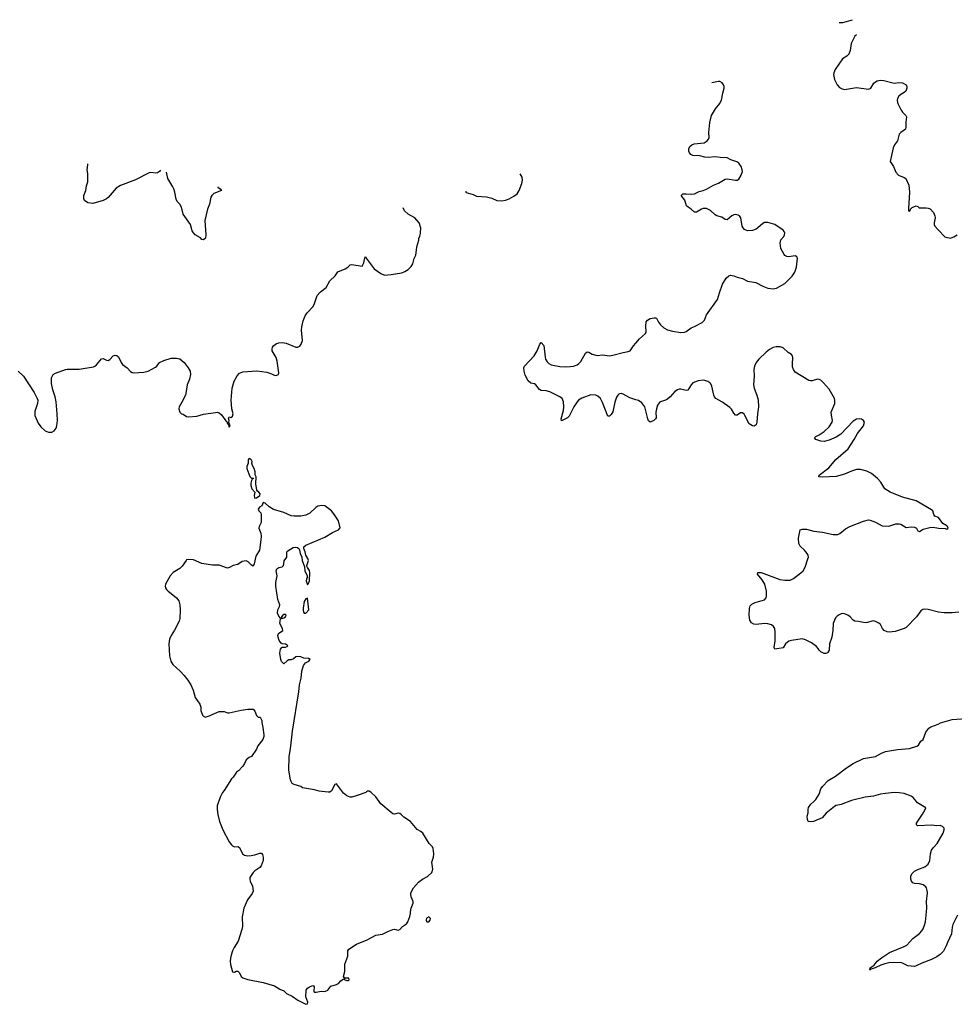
# Model space of a CAD drawing. Header units: inches. Extents: x 1678753 to 1858649, y 384643 to 522370.
# Tile 69 of 91: x 1782772 to 1793737, y 509424 to 520972. Entities that reach past the tile are written whole.
import ezdxf

# ---------------------------------------------------------------- set-up
doc = ezdxf.new("R2010")
doc.units = ezdxf.units.IN
doc.header["$MEASUREMENT"] = 0
for name, color, linetype in [('B7580', 7, 'Continuous'), ('B7581', 7, 'Continuous'), ('B7590', 7, 'Continuous'), ('B7591', 7, 'Continuous'), ('B7592', 7, 'Continuous')]:
    doc.layers.add(name, color=color, linetype=linetype)

msp = doc.modelspace()

# ---------------------------------------------------------------- linework, layer by layer
at = {"layer": 'B7580', "color": 6, "elevation": 600}
msp.add_lwpolyline([(1785254, 510000), (1785244, 509964), (1785241, 509930), (1785244, 509890), (1785270, 509805), (1785290, 509801), (1785310, 509811), (1785331, 509811), (1785350, 509792), (1785370, 509751), (1785390, 509736), (1785450, 509716), (1785630, 509679), (1785762, 509642), (1785822, 509602), (1785870, 509582), (1785902, 509550), (1785970, 509519), (1786034, 509474), (1786130, 509424), (1786149, 509431), (1786151, 509449), (1786130, 509510), (1786133, 509590), (1786150, 509614), (1786170, 509629), (1786210, 509645), (1786220, 509640), (1786228, 509628), (1786223, 509583), (1786224, 509570), (1786230, 509566), (1786250, 509566), (1786310, 509578), (1786350, 509576), (1786388, 509590), (1786423, 509637), (1786490, 509657), (1786510, 509668), (1786541, 509699), (1786570, 509721), (1786580, 509720), (1786585, 509710), (1786610, 509703), (1786630, 509703), (1786638, 509710), (1786634, 509730), (1786630, 509731), (1786594, 509730), (1786582, 509722), (1786588, 509730), (1786577, 509737), (1786572, 509750), (1786587, 509810), (1786586, 509894), (1786620, 509990), (1786620, 510000)], dxfattribs=at)
at = {"layer": 'B7581', "color": 6}
for points, elevation in [([(1784424, 519206), (1784410, 519190), (1784390, 519176), (1784370, 519173), (1784310, 519182), (1784290, 519178), (1784130, 519094), (1783954, 519026), (1783905, 518995), (1783810, 518885), (1783790, 518870), (1783750, 518851), (1783630, 518817), (1783570, 518826), (1783532, 518850), (1783523, 518870), (1783525, 518910), (1783547, 518970), (1783555, 519025), (1783572, 519070), (1783570, 519170), (1783565, 519210), (1783573, 519270), (1783571, 519283)], 600), ([(1785097, 519011), (1785097, 519010), (1785124, 518990), (1785141, 518970), (1785050, 518934), (1785026, 518910), (1785016, 518890), (1784998, 518810), (1784975, 518750), (1784942, 518618), (1784954, 518450), (1784950, 518410), (1784930, 518389), (1784910, 518393), (1784892, 518412), (1784830, 518451), (1784810, 518472), (1784796, 518496), (1784776, 518570), (1784691, 518690), (1784670, 518774), (1784651, 518810), (1784621, 518841), (1784606, 518866), (1784591, 518951), (1784580, 518990), (1784570, 519013), (1784509, 519110), (1784493, 519186)], 600), ([(1788005, 518962), (1788005, 518950), (1788010, 518946), (1788090, 518924), (1788130, 518904), (1788250, 518894), (1788310, 518880), (1788370, 518853), (1788430, 518849), (1788470, 518854), (1788514, 518870), (1788570, 518901), (1788609, 518930), (1788633, 518970), (1788663, 519050), (1788669, 519090), (1788666, 519126), (1788642, 519164)], 600), ([(1782753, 516850), (1782815, 516790), (1782941, 516601), (1782978, 516530), (1782983, 516510), (1782982, 516470), (1782950, 516377), (1782948, 516350), (1782950, 516330), (1782990, 516241), (1783018, 516198), (1783070, 516151), (1783110, 516136), (1783150, 516136), (1783178, 516150), (1783200, 516180), (1783209, 516210), (1783215, 516270), (1783213, 516350), (1783201, 516490), (1783187, 516550), (1783160, 516630), (1783146, 516706), (1783146, 516770), (1783163, 516810), (1783190, 516827), (1783310, 516868), (1783330, 516872), (1783470, 516873), (1783638, 516902), (1783652, 516908), (1783674, 516926), (1783730, 516995), (1783750, 516998), (1783790, 516979), (1783810, 516977), (1783830, 516987), (1783870, 517030), (1783890, 517038), (1783910, 517035), (1783930, 517019), (1783961, 516950), (1783979, 516930), (1784031, 516891), (1784070, 516845), (1784090, 516834), (1784110, 516830), (1784230, 516839), (1784278, 516850), (1784364, 516896), (1784381, 516910), (1784412, 516950), (1784464, 516976), (1784550, 517001), (1784610, 517001), (1784650, 516993), (1784702, 516950), (1784750, 516890), (1784772, 516850), (1784777, 516810), (1784765, 516755), (1784735, 516690), (1784722, 516590), (1784715, 516570), (1784675, 516485), (1784642, 516430), (1784640, 516410), (1784651, 516371), (1784670, 516351), (1784690, 516346), (1784730, 516319), (1784754, 516314), (1784850, 516322), (1784930, 516344), (1785070, 516365), (1785090, 516368), (1785110, 516363), (1785138, 516338), (1785190, 516267), (1785200, 516260), (1785210, 516232), (1785225, 516225), (1785223, 516217), (1785230, 516192), (1785239, 516210), (1785227, 516247), (1785229, 516270), (1785223, 516297), (1785230, 516314), (1785250, 516305), (1785270, 516322), (1785275, 516350), (1785261, 516410), (1785252, 516510), (1785263, 516650), (1785289, 516731), (1785323, 516797), (1785350, 516826), (1785390, 516844), (1785554, 516854), (1785670, 516839), (1785708, 516828), (1785770, 516801), (1785790, 516803), (1785809, 516811), (1785812, 516830), (1785792, 516968), (1785779, 517010), (1785733, 517090), (1785732, 517110), (1785739, 517130), (1785754, 517150), (1785786, 517174), (1785810, 517182), (1785850, 517187), (1785898, 517178), (1786010, 517132), (1786030, 517131), (1786057, 517143), (1786074, 517166), (1786088, 517210), (1786079, 517330), (1786080, 517370), (1786099, 517441), (1786122, 517498), (1786145, 517535), (1786214, 517610), (1786230, 517642), (1786262, 517738), (1786300, 517780), (1786367, 517830), (1786412, 517910), (1786471, 517970), (1786503, 518017), (1786590, 518050), (1786621, 518070), (1786650, 518098), (1786670, 518102), (1786790, 518083), (1786810, 518121), (1786822, 518178), (1786830, 518195), (1786837, 518177), (1786930, 518052), (1787010, 517995), (1787050, 517976), (1787130, 517982), (1787256, 518004), (1787290, 518018), (1787330, 518042), (1787363, 518077), (1787382, 518110), (1787398, 518170), (1787418, 518210), (1787428, 518270), (1787429, 518310), (1787454, 518386), (1787455, 518405), (1787468, 518432), (1787469, 518451), (1787475, 518470), (1787478, 518530), (1787469, 518549), (1787468, 518570), (1787458, 518590), (1787406, 518650), (1787328, 518690), (1787288, 518730), (1787270, 518765)], 600), ([(1790000, 516515), (1789930, 516536), (1789850, 516581), (1789830, 516588), (1789810, 516586), (1789801, 516579), (1789790, 516570), (1789775, 516545), (1789753, 516487), (1789730, 516375), (1789710, 516343), (1789690, 516322), (1789670, 516323), (1789610, 516484), (1789585, 516530), (1789556, 516556), (1789530, 516568), (1789471, 516571), (1789366, 516534), (1789329, 516511), (1789310, 516491), (1789271, 516430), (1789219, 516321), (1789197, 516303), (1789130, 516269), (1789126, 516290), (1789151, 516389), (1789155, 516430), (1789151, 516490), (1789135, 516530), (1789110, 516550), (1788990, 516608), (1788950, 516620), (1788890, 516625), (1788870, 516636), (1788827, 516690), (1788810, 516700), (1788770, 516710), (1788736, 516736), (1788703, 516803), (1788689, 516849), (1788686, 516890), (1788694, 516910), (1788809, 517031), (1788843, 517090), (1788874, 517166), (1788890, 517187), (1788922, 517150), (1788935, 517015), (1788940, 516990), (1788959, 516959), (1788980, 516940), (1789006, 516926), (1789110, 516904), (1789170, 516900), (1789230, 516903), (1789270, 516909), (1789310, 516925), (1789330, 516938), (1789356, 516964), (1789410, 517062), (1789430, 517077), (1789450, 517072), (1789489, 517049), (1789530, 517036), (1789550, 517033), (1789610, 517040), (1789690, 517030), (1789730, 517036), (1789850, 517069), (1789910, 517079), (1789933, 517090), (1789973, 517147), (1790000, 517179)], 500), ([(1786620, 510000), (1786623, 510050), (1786633, 510070), (1786724, 510130), (1786850, 510179), (1786950, 510233), (1787030, 510246), (1787090, 510278), (1787150, 510303), (1787170, 510304), (1787210, 510295), (1787230, 510301), (1787262, 510338), (1787311, 510369), (1787325, 510390), (1787350, 510452), (1787358, 510490), (1787356, 510510), (1787363, 510550), (1787389, 510610), (1787388, 510630), (1787365, 510685), (1787359, 510710), (1787361, 510730), (1787393, 510790), (1787450, 510856), (1787496, 510890), (1787556, 510924), (1787608, 510970), (1787617, 511010), (1787608, 511090), (1787628, 511150), (1787631, 511190), (1787622, 511250), (1787613, 511270), (1787575, 511310), (1787503, 511430), (1787478, 511450), (1787434, 511474), (1787358, 511570), (1787279, 511619), (1787249, 511650), (1787230, 511661), (1787210, 511665), (1787170, 511653), (1787150, 511659), (1787130, 511673), (1787010, 511775), (1786950, 511857), (1786890, 511914), (1786870, 511922), (1786850, 511922), (1786831, 511909), (1786730, 511873), (1786670, 511853), (1786650, 511853), (1786610, 511869), (1786570, 511901), (1786490, 512009), (1786470, 512004), (1786431, 511929), (1786410, 511914), (1786390, 511911), (1786285, 511925), (1786230, 511939), (1786090, 511964), (1786070, 511978), (1785990, 512002), (1785970, 512015), (1785957, 512037), (1785950, 512055), (1785929, 512170), (1785935, 512330), (1785950, 512422), (1785972, 512628), (1786048, 513090), (1786053, 513170), (1786072, 513250), (1786082, 513330), (1786103, 513397), (1786125, 513430), (1786162, 513450), (1786178, 513470), (1786161, 513481), (1786105, 513485), (1786070, 513499), (1786030, 513504), (1786010, 513499), (1785983, 513477), (1785957, 513463), (1785930, 513463), (1785908, 513452), (1785870, 513417), (1785845, 513445), (1785835, 513470), (1785824, 513544), (1785830, 513590), (1785850, 513613), (1785890, 513613), (1785910, 513621), (1785916, 513630), (1785910, 513638), (1785890, 513649), (1785850, 513651), (1785839, 513659), (1785816, 513690), (1785803, 513730), (1785801, 513750), (1785807, 513773), (1785859, 513810), (1785856, 513830), (1785822, 513890), (1785830, 513946), (1785870, 513956), (1785889, 513970), (1785896, 513990), (1785890, 513997), (1785870, 513997), (1785859, 513990), (1785844, 513970), (1785842, 513958), (1785830, 513953), (1785810, 513976), (1785798, 514010), (1785799, 514050), (1785818, 514090), (1785823, 514110), (1785801, 514170), (1785775, 514330), (1785775, 514370), (1785792, 514450), (1785782, 514510), (1785790, 514530), (1785810, 514549), (1785850, 514557), (1785866, 514570), (1785871, 514589), (1785873, 514627), (1785905, 514670), (1785907, 514730), (1785916, 514744), (1785979, 514781), (1786010, 514787), (1786030, 514783), (1786047, 514770), (1786054, 514754), (1786063, 514710), (1786080, 514670), (1786086, 514630), (1786114, 514554), (1786115, 514510), (1786143, 514450), (1786144, 514430), (1786135, 514410), (1786133, 514390), (1786150, 514345), (1786161, 514359), (1786171, 514389), (1786177, 514490), (1786172, 514512), (1786147, 514547), (1786142, 514562), (1786141, 514570), (1786160, 514630), (1786153, 514653), (1786130, 514690), (1786121, 514730), (1786104, 514770), (1786104, 514790), (1786127, 514810), (1786350, 514902), (1786443, 514957), (1786512, 514988), (1786533, 515013), (1786513, 515093), (1786458, 515178), (1786430, 515213), (1786352, 515272), (1786316, 515276), (1786270, 515265), (1786245, 515250), (1786175, 515185), (1786130, 515161), (1786070, 515151), (1785990, 515150), (1785955, 515155), (1785870, 515192), (1785750, 515229), (1785700, 515260), (1785650, 515302), (1785630, 515308), (1785611, 515269), (1785587, 515253), (1785571, 515230), (1785579, 515210), (1785599, 515190), (1785604, 515164), (1785604, 515076), (1785581, 515030), (1785579, 515010), (1785600, 514950), (1785604, 514910), (1785600, 514870), (1785585, 514750), (1785541, 514679), (1785522, 514590), (1785510, 514562), (1785490, 514574), (1785454, 514614), (1785430, 514626), (1785383, 514617), (1785330, 514582), (1785278, 514570), (1785233, 514547), (1785210, 514541), (1785110, 514573), (1785033, 514573), (1784910, 514595), (1784810, 514636), (1784750, 514643), (1784730, 514637), (1784723, 514630), (1784677, 514563), (1784650, 514535), (1784572, 514488), (1784536, 514450), (1784484, 514350), (1784479, 514330), (1784483, 514310), (1784495, 514290), (1784515, 514270), (1784570, 514228), (1784611, 514190), (1784637, 514157), (1784650, 514110), (1784655, 514050), (1784650, 513950), (1784642, 513918), (1784589, 513811), (1784550, 513750), (1784530, 513708), (1784520, 513650), (1784528, 513510), (1784543, 513450), (1784568, 513410), (1784653, 513333), (1784702, 513282), (1784746, 513226), (1784779, 513170), (1784807, 513110), (1784830, 513022), (1784885, 512945), (1784896, 512910), (1784898, 512870), (1784917, 512817), (1784930, 512802), (1784950, 512792), (1784970, 512798), (1785006, 512810), (1785030, 512825), (1785110, 512858), (1785170, 512858), (1785210, 512842), (1785230, 512842), (1785370, 512875), (1785450, 512886), (1785510, 512885), (1785530, 512862), (1785550, 512812), (1785570, 512792), (1785594, 512790), (1785611, 512751), (1785612, 512728), (1785626, 512670), (1785634, 512586), (1785634, 512566), (1785625, 512530), (1785565, 512455), (1785550, 512418), (1785491, 512330), (1785462, 512318), (1785427, 512293), (1785410, 512248), (1785390, 512218), (1785338, 512162), (1785315, 512145), (1785278, 512090), (1785258, 512070), (1785171, 511930), (1785150, 511908), (1785125, 511855), (1785087, 511750), (1785087, 511710), (1785095, 511650), (1785114, 511570), (1785154, 511470), (1785230, 511330), (1785255, 511295), (1785270, 511281), (1785290, 511271), (1785330, 511275), (1785350, 511263), (1785385, 511190), (1785410, 511172), (1785450, 511167), (1785488, 511170), (1785530, 511177), (1785590, 511196), (1785610, 511196), (1785620, 511180), (1785627, 511150), (1785627, 511110), (1785605, 511050), (1785588, 511030), (1785530, 510990), (1785510, 510970), (1785473, 510910), (1785470, 510890), (1785474, 510870), (1785502, 510810), (1785509, 510750), (1785498, 510722), (1785444, 510650), (1785402, 510550), (1785382, 510450), (1785384, 510336), (1785379, 510301), (1785335, 510165), (1785288, 510090), (1785268, 510050), (1785254, 510000)], 600)]:
    msp.add_lwpolyline(points, dxfattribs=dict(at, elevation=elevation))
at = {"layer": 'B7581', "color": 6, "elevation": 600}
for points in [[(1785470, 515826), (1785458, 515822), (1785454, 515810), (1785454, 515770), (1785438, 515730), (1785438, 515710), (1785470, 515614), (1785490, 515594), (1785510, 515594), (1785514, 515590), (1785498, 515582), (1785490, 515566), (1785483, 515537), (1785484, 515510), (1785496, 515470), (1785532, 515432), (1785522, 515390), (1785525, 515370), (1785530, 515362), (1785550, 515365), (1785588, 515390), (1785593, 515410), (1785578, 515430), (1785561, 515441), (1785554, 515454), (1785542, 515530), (1785546, 515610), (1785536, 515636), (1785534, 515670), (1785522, 515710), (1785503, 515743), (1785495, 515770), (1785498, 515790), (1785490, 515806)], [(1786150, 514186), (1786130, 514181), (1786110, 514150), (1786098, 514070), (1786097, 514050), (1786103, 514023), (1786110, 514011), (1786130, 514010), (1786163, 514050)], [(1787570, 510449), (1787546, 510434), (1787541, 510410), (1787550, 510392), (1787570, 510391), (1787589, 510410), (1787593, 510430)]]:
    msp.add_lwpolyline(points, close=True, dxfattribs=at)
at = {"layer": 'B7590', "color": 6, "elevation": 500}
msp.add_lwpolyline([(1793560, 510000), (1793530, 509980), (1793470, 509950), (1793354, 509906), (1793290, 509874), (1793270, 509869), (1793190, 509875), (1793130, 509908), (1793110, 509913), (1792970, 509910), (1792920, 509900), (1792875, 509885), (1792807, 509850), (1792763, 509837), (1792748, 509828), (1792742, 509830), (1792747, 509833), (1792750, 509850), (1792795, 509885), (1792830, 509930), (1792882, 509970), (1792930, 510000)], dxfattribs=at)
at = {"layer": 'B7591', "color": 6, "elevation": 500}
for points in [[(1790000, 517179), (1790043, 517230), (1790113, 517290), (1790120, 517310), (1790117, 517377), (1790123, 517430), (1790137, 517450), (1790170, 517467), (1790217, 517477), (1790230, 517477), (1790244, 517470), (1790265, 517425), (1790290, 517393), (1790330, 517357), (1790370, 517335), (1790430, 517318), (1790530, 517302), (1790570, 517306), (1790590, 517316), (1790650, 517360), (1790690, 517375), (1790779, 517421), (1790805, 517450), (1790830, 517510), (1790958, 517690), (1790980, 517770), (1791017, 517870), (1791059, 517941), (1791091, 517969), (1791110, 517976), (1791150, 517970), (1791190, 517951), (1791250, 517935), (1791310, 517906), (1791409, 517889), (1791490, 517846), (1791550, 517824), (1791610, 517814), (1791650, 517824), (1791750, 517879), (1791836, 517964), (1791865, 518010), (1791886, 518070), (1791897, 518177), (1791890, 518191), (1791870, 518202), (1791790, 518190), (1791770, 518193), (1791750, 518206), (1791740, 518220), (1791703, 518290), (1791692, 518350), (1791702, 518390), (1791736, 518430), (1791746, 518450), (1791747, 518470), (1791741, 518490), (1791730, 518503), (1791630, 518569), (1791547, 518593), (1791510, 518595), (1791490, 518583), (1791433, 518530), (1791410, 518516), (1791370, 518500), (1791310, 518495), (1791274, 518510), (1791258, 518530), (1791249, 518550), (1791233, 518650), (1791218, 518670), (1791201, 518681), (1791170, 518688), (1791150, 518684), (1791127, 518673), (1791070, 518625), (1791050, 518628), (1791010, 518657), (1790950, 518673), (1790930, 518684), (1790875, 518735), (1790830, 518759), (1790790, 518758), (1790770, 518752), (1790710, 518716), (1790690, 518714), (1790651, 518750), (1790613, 518773), (1790596, 518790), (1790574, 518854), (1790532, 518910), (1790550, 518928), (1790589, 518931), (1790650, 518925), (1790690, 518930), (1790743, 518957), (1790790, 518968), (1790830, 518983), (1790910, 519031), (1790970, 519055), (1791050, 519103), (1791070, 519105), (1791169, 519091), (1791190, 519092), (1791210, 519103), (1791237, 519150), (1791250, 519190), (1791248, 519210), (1791234, 519250), (1791207, 519290), (1791185, 519305), (1791115, 519330), (1791071, 519351), (1790990, 519355), (1790930, 519365), (1790850, 519357), (1790810, 519360), (1790750, 519375), (1790670, 519380), (1790647, 519390), (1790630, 519410), (1790621, 519430), (1790622, 519458), (1790635, 519485), (1790656, 519504), (1790685, 519515), (1790801, 519530), (1790838, 519550), (1790854, 519570), (1790861, 519590), (1790856, 519650), (1790868, 519768), (1790888, 519850), (1790933, 519927), (1790984, 519990), (1790990, 520000)], [(1793072, 520000), (1793074, 519990), (1793112, 519912), (1793128, 519888), (1793168, 519850), (1793174, 519834), (1793168, 519772), (1793169, 519710), (1793162, 519690), (1793150, 519677), (1793109, 519651), (1793091, 519629), (1793071, 519550), (1793036, 519504), (1793020, 519470), (1792985, 519310), (1793025, 519250), (1793050, 519183), (1793083, 519150), (1793150, 519121), (1793168, 519108), (1793204, 519030), (1793209, 518950), (1793199, 518759), (1793201, 518730), (1793210, 518725), (1793217, 518730), (1793224, 518750), (1793243, 518770), (1793290, 518788), (1793310, 518782), (1793326, 518766), (1793405, 518765), (1793430, 518762), (1793453, 518753), (1793492, 518710), (1793509, 518670), (1793512, 518648), (1793501, 518590), (1793502, 518570), (1793510, 518550), (1793550, 518503), (1793627, 518427), (1793640, 518420), (1793690, 518409), (1793730, 518424), (1793770, 518449)], [(1793790, 514023), (1793710, 514015), (1793617, 514017), (1793550, 514022), (1793430, 514055), (1793390, 514060), (1793366, 514054), (1793342, 514038), (1793293, 513967), (1793170, 513843), (1793149, 513831), (1793044, 513796), (1792971, 513789), (1792950, 513792), (1792914, 513810), (1792896, 513830), (1792870, 513877), (1792850, 513895), (1792810, 513915), (1792790, 513921), (1792770, 513918), (1792719, 513901), (1792690, 513898), (1792614, 513914), (1792570, 513917), (1792548, 513928), (1792513, 513970), (1792488, 513990), (1792450, 514005), (1792430, 514007), (1792410, 514003), (1792386, 513994), (1792362, 513978), (1792343, 513957), (1792329, 513930), (1792317, 513890), (1792313, 513810), (1792301, 513730), (1792274, 513650), (1792270, 513579), (1792250, 513547), (1792230, 513538), (1792210, 513540), (1792170, 513557), (1792150, 513576), (1792138, 513598), (1792119, 513619), (1792062, 513662), (1791990, 513700), (1791950, 513709), (1791827, 513693), (1791796, 513684), (1791757, 513650), (1791730, 513604), (1791630, 513590), (1791624, 513610), (1791634, 513686), (1791636, 513790), (1791629, 513830), (1791615, 513855), (1791590, 513874), (1791550, 513888), (1791510, 513890), (1791410, 513879), (1791383, 513883), (1791358, 513898), (1791338, 513930), (1791329, 513990), (1791333, 514067), (1791343, 514097), (1791362, 514118), (1791402, 514138), (1791510, 514169), (1791528, 514190), (1791533, 514210), (1791532, 514270), (1791512, 514352), (1791483, 514403), (1791428, 514470), (1791430, 514490), (1791470, 514487), (1791690, 514406), (1791750, 514398), (1791810, 514399), (1791850, 514417), (1791937, 514483), (1791963, 514510), (1791987, 514550), (1792020, 514650), (1792024, 514670), (1792022, 514690), (1792012, 514710), (1791979, 514750), (1791930, 514797), (1791912, 514830), (1791909, 514890), (1791930, 514990), (1791950, 514998), (1792003, 514997), (1792090, 514974), (1792190, 514960), (1792315, 514935), (1792370, 514933), (1792395, 514945), (1792459, 515001), (1792510, 515029), (1792670, 515092), (1792730, 515106), (1792750, 515103), (1792810, 515078), (1792890, 515035), (1792970, 515033), (1793050, 515058), (1793090, 515061), (1793110, 515055), (1793170, 515017), (1793230, 515024), (1793270, 515021), (1793292, 515010), (1793310, 514979), (1793330, 514970), (1793370, 514997), (1793450, 515016), (1793490, 515019), (1793550, 515007), (1793630, 515004), (1793650, 514996), (1793664, 515010), (1793657, 515030), (1793650, 515037), (1793603, 515063), (1793552, 515132), (1793509, 515150), (1793497, 515170), (1793485, 515210), (1793470, 515223), (1793291, 515331), (1793130, 515371), (1792985, 515430), (1792923, 515470), (1792875, 515550), (1792837, 515590), (1792764, 515650), (1792710, 515679), (1792636, 515696), (1792590, 515696), (1792530, 515677), (1792450, 515643), (1792350, 515614), (1792186, 515606), (1792149, 515610), (1792152, 515630), (1792264, 515716), (1792345, 515815), (1792490, 515940), (1792563, 516050), (1792601, 516119), (1792671, 516210), (1792681, 516250), (1792672, 516270), (1792647, 516287), (1792630, 516292), (1792590, 516287), (1792550, 516262), (1792407, 516113), (1792350, 516077), (1792270, 516042), (1792210, 516026), (1792169, 516030), (1792110, 516050), (1792097, 516070), (1792110, 516085), (1792150, 516105), (1792210, 516144), (1792270, 516199), (1792304, 516250), (1792309, 516270), (1792294, 516334), (1792291, 516370), (1792333, 516470), (1792335, 516510), (1792329, 516529), (1792270, 516637), (1792199, 516719), (1792170, 516744), (1792150, 516753), (1792130, 516755), (1792070, 516736), (1792050, 516735), (1792030, 516739), (1791870, 516839), (1791849, 516869), (1791839, 516899), (1791837, 516937), (1791843, 517010), (1791839, 517030), (1791826, 517046), (1791789, 517070), (1791730, 517123), (1791694, 517134), (1791646, 517134), (1791610, 517126), (1791570, 517105), (1791530, 517073), (1791444, 516990), (1791413, 516950), (1791392, 516910), (1791384, 516870), (1791389, 516790), (1791381, 516690), (1791389, 516650), (1791418, 516570), (1791434, 516514), (1791441, 516430), (1791427, 516350), (1791420, 516250), (1791410, 516222), (1791390, 516206), (1791370, 516208), (1791330, 516232), (1791280, 516330), (1791270, 516345), (1791250, 516360), (1791230, 516360), (1791190, 516335), (1791170, 516332), (1791150, 516356), (1791123, 516403), (1791104, 516424), (1791010, 516490), (1790940, 516530), (1790923, 516550), (1790914, 516570), (1790893, 516673), (1790881, 516701), (1790870, 516713), (1790845, 516730), (1790810, 516742), (1790790, 516743), (1790730, 516737), (1790670, 516713), (1790649, 516690), (1790610, 516626), (1790590, 516623), (1790530, 516639), (1790510, 516639), (1790490, 516631), (1790459, 516610), (1790404, 516550), (1790370, 516523), (1790350, 516511), (1790290, 516491), (1790278, 516482), (1790255, 516450), (1790241, 516410), (1790236, 516370), (1790237, 516303), (1790230, 516290), (1790210, 516273), (1790170, 516250), (1790150, 516267), (1790141, 516290), (1790123, 516370), (1790104, 516430), (1790070, 516479), (1790030, 516506), (1790000, 516515)], [(1792930, 510000), (1792978, 510030), (1793150, 510102), (1793181, 510119), (1793250, 510194), (1793330, 510256), (1793355, 510284), (1793371, 510310), (1793388, 510352), (1793398, 510390), (1793412, 510510), (1793415, 510555), (1793410, 510630), (1793423, 510730), (1793420, 510760), (1793411, 510790), (1793402, 510802), (1793370, 510826), (1793330, 510838), (1793270, 510841), (1793250, 510850), (1793233, 510870), (1793227, 510890), (1793227, 510930), (1793242, 510958), (1793270, 510986), (1793310, 511006), (1793390, 511035), (1793431, 511069), (1793451, 511110), (1793457, 511190), (1793470, 511230), (1793490, 511260), (1793534, 511310), (1793607, 511430), (1793619, 511470), (1793617, 511490), (1793599, 511510), (1793570, 511520), (1793530, 511519), (1793470, 511527), (1793310, 511517), (1793302, 511522), (1793294, 511530), (1793294, 511550), (1793365, 511655), (1793396, 511710), (1793401, 511730), (1793306, 511786), (1793252, 511850), (1793230, 511864), (1793150, 511895), (1793090, 511906), (1793030, 511908), (1792930, 511898), (1792870, 511887), (1792790, 511864), (1792690, 511855), (1792530, 511813), (1792410, 511769), (1792350, 511756), (1792330, 511745), (1792235, 511665), (1792188, 511610), (1792085, 511570), (1792045, 511565), (1792022, 511570), (1792013, 511590), (1792009, 511630), (1792021, 511670), (1792021, 511710), (1792027, 511733), (1792053, 511770), (1792090, 511801), (1792112, 511828), (1792150, 511890), (1792171, 511950), (1792190, 511979), (1792256, 512050), (1792342, 512098), (1792470, 512199), (1792550, 512250), (1792670, 512306), (1792810, 512330), (1792882, 512370), (1792930, 512388), (1793070, 512412), (1793210, 512423), (1793298, 512450), (1793317, 512463), (1793345, 512510), (1793370, 512530), (1793404, 512616), (1793437, 512663), (1793461, 512679), (1793549, 512710), (1793576, 512724), (1793710, 512764), (1793990, 512784)], [(1793775, 510470), (1793721, 510359), (1793712, 510330), (1793703, 510250), (1793656, 510150), (1793642, 510110), (1793611, 510049), (1793572, 510008), (1793560, 510000)]]:
    msp.add_lwpolyline(points, dxfattribs=at)
at = {"layer": 'B7592', "color": 6, "elevation": 500}
for points in [[(1792384, 520939), (1792390, 520938), (1792430, 520941), (1792541, 520972)], [(1792588, 520796), (1792570, 520778), (1792528, 520692), (1792515, 520610), (1792499, 520570), (1792474, 520546), (1792425, 520515), (1792340, 520390), (1792323, 520350), (1792320, 520330), (1792329, 520270), (1792361, 520210), (1792390, 520178), (1792420, 520160), (1792450, 520155), (1792590, 520178), (1792730, 520156), (1792756, 520170), (1792792, 520228), (1792810, 520245), (1792830, 520255), (1792870, 520263), (1792910, 520259), (1793030, 520229), (1793090, 520234), (1793130, 520230), (1793170, 520210), (1793179, 520190), (1793178, 520170), (1793166, 520134), (1793150, 520119), (1793110, 520096), (1793086, 520074), (1793072, 520050), (1793066, 520030), (1793072, 520000)], [(1790990, 520000), (1791007, 520030), (1791021, 520110), (1791037, 520170), (1791037, 520190), (1791030, 520210), (1791015, 520230), (1790987, 520247), (1790970, 520248), (1790891, 520231)]]:
    msp.add_lwpolyline(points, dxfattribs=at)

doc.saveas('drawing.dxf')
